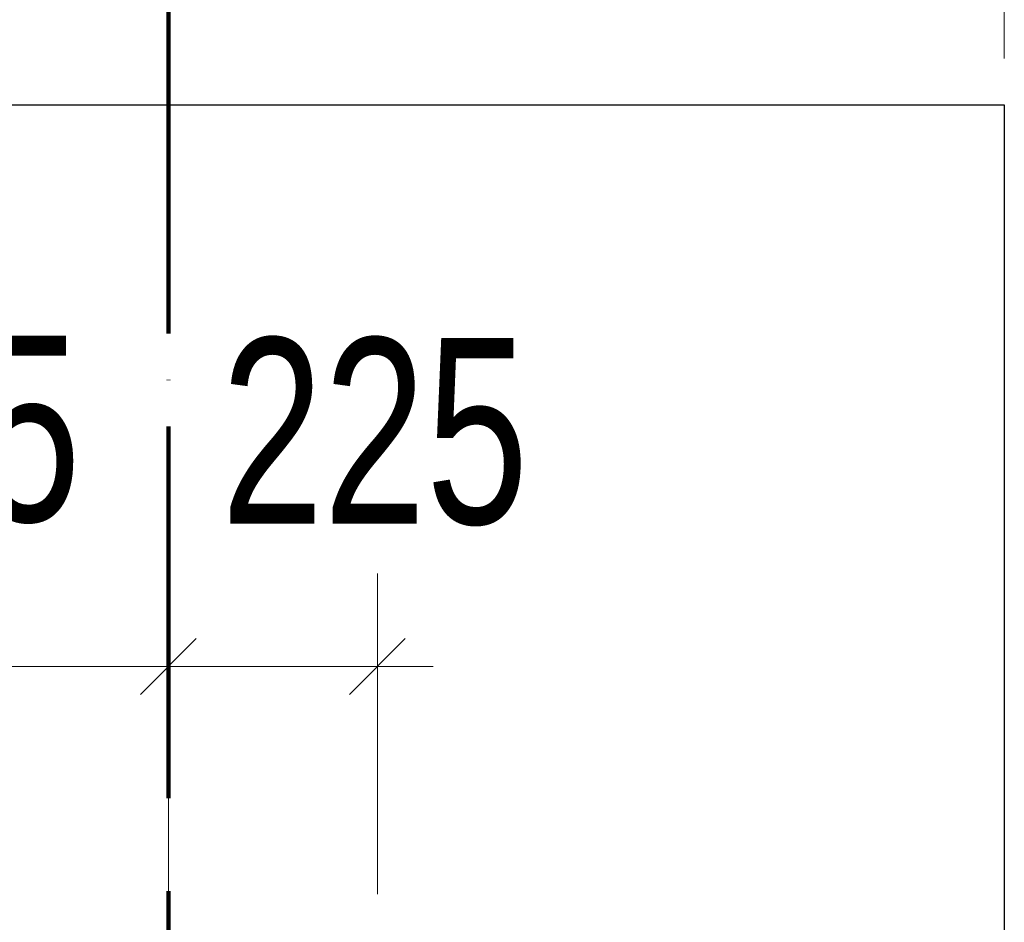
# Model space of a CAD drawing. Header units: millimetres. Extents: x 0 to 60000, y 0 to 29700.
# Tile 70 of 86: x 30008 to 31068, y 22145 to 23116. Entities that reach past the tile are written whole.
import ezdxf

# ---------------------------------------------------------------- set-up
doc = ezdxf.new("R2010")
doc.units = ezdxf.units.MM
doc.linetypes.add('STRICHPUNKT2_S11', pattern=[500, 400, -50, 0, -50])
doc.linetypes.add('STRICHPUNKT2_S5', pattern=[1100, 800, -100, 100, -100])
for name, color, linetype, lineweight in [('Ogólne', 7, 'Continuous', 25), ('Osie', 30, 'STRICHPUNKT2_S5', 18), ('Standard', 7, 'Continuous', 25)]:
    doc.layers.add(name, color=color, linetype=linetype, lineweight=lineweight)
doc.styles.add('ARIAL', font='ARIAL.TTF')

msp = doc.modelspace()

# ---------------------------------------------------------------- linework, layer by layer
at = {"layer": 'Ogólne', "color": 4, "linetype": 'Continuous', "lineweight": 13, "transparency": 33554687}
for p, q in [((31068, 23894.9), (31068, 23074.8)), ((30168, 22420), (30168, 22520)), ((30393, 22420), (30393, 22520)), ((30138, 22390), (30198, 22450)), ((30363, 22390), (30423, 22450)), ((29943, 22420), (30168, 22420)), ((30168, 22420), (30168, 22320)), ((30168, 22420), (30168, 22174.8)), ((30168, 22420), (30393, 22420)), ((30393, 22420), (30393, 22320)), ((30393, 22420), (30393, 22174.8)), ((30393, 22420), (30453, 22420))]:
    msp.add_line(p, q, dxfattribs=at)
at = {"layer": 'Osie', "color": 1, "linetype": 'STRICHPUNKT2_S11', "lineweight": 140, "transparency": 33554687}
msp.add_line((30168, 4274.8), (30168, 25274.8), dxfattribs=at)
at = {"layer": 'Standard', "color": 3, "linetype": 'Continuous', "lineweight": 25, "transparency": 33554687}
for p, q in [((29268, 23024.8), (31068, 23024.8)), ((31068, 23024.8), (31068, 21924.8))]:
    msp.add_line(p, q, dxfattribs=at)

# ---------------------------------------------------------------- texts
at = {"layer": 'Ogólne', "color": 3, "linetype": 'Continuous', "lineweight": 25, "transparency": 33554687, "char_height": 200, "width": 403.894, "attachment_point": 7, "style": 'ARIAL'}
for insert in [(29743, 22573.4), (30224.7, 22570.8)]:
    msp.add_mtext('\\W0.71;225', dxfattribs=dict(at, insert=insert))

doc.saveas('drawing.dxf')
